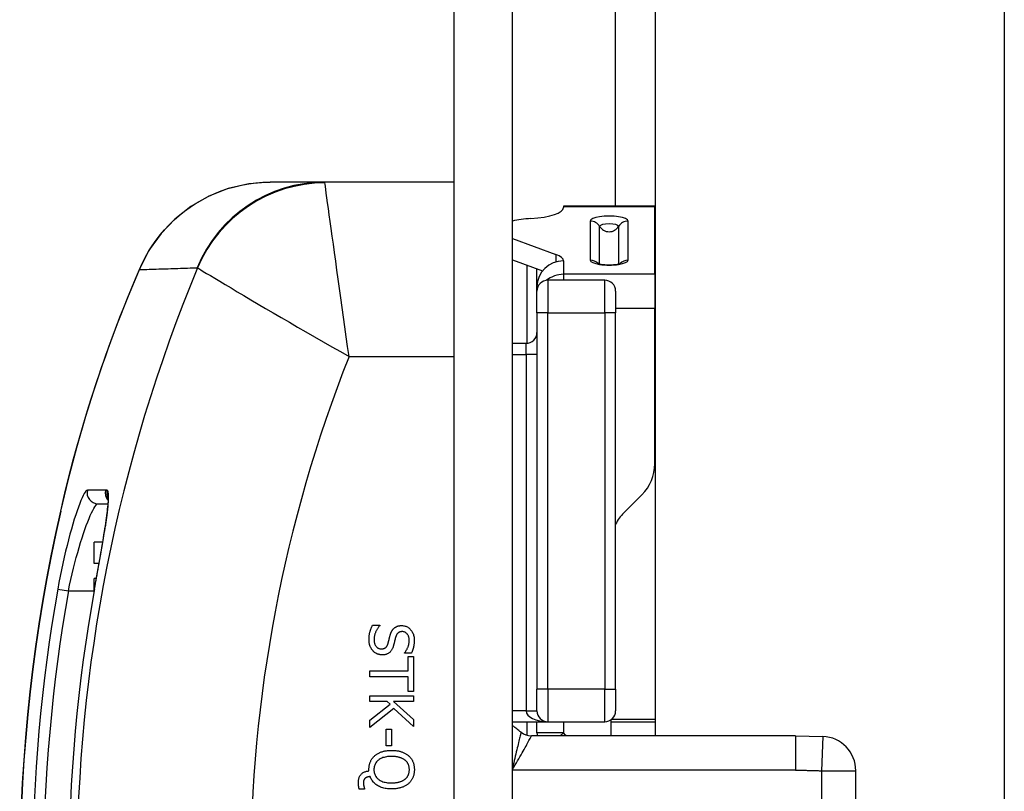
# Model space of a CAD drawing. Header units: inches. Extents: x 1.5 to 31.5, y 2.1 to 17.
# Tile 10 of 34: x 1.5 to 2.4, y 9.5 to 10.2. Entities that reach past the tile are written whole.
import ezdxf

# ---------------------------------------------------------------- set-up
doc = ezdxf.new("R2010")
doc.units = ezdxf.units.IN
doc.header["$MEASUREMENT"] = 0
doc.layers.add('Visible Edges(ANSI)', color=7, linetype='Continuous', lineweight=25)
doc.layers.add('Visible Tangent Edges(ANSI)', color=7, linetype='Continuous', lineweight=25)

msp = doc.modelspace()

# ---------------------------------------------------------------- linework, layer by layer
at = {"layer": 'Visible Edges(ANSI)'}
for p, q in [((1.93613, 13.27902), (1.93613, 5.57102)), ((1.98913, 5.57102), (1.98913, 13.27902)), ((2.11813, 9.55002), (2.11813, 12.93606)), ((2.43309, 12.93606), (2.43309, 5.91398)), ((1.81942, 10.05002), (1.77018, 10.05002)), ((1.93613, 10.05002), (1.81942, 10.05002)), ((2.03514, 10.02845), (2.03514, 10.02764)), ((2.11743, 10.02845), (2.03514, 10.02845)), ((2.11743, 10.02845), (2.11743, 10.02764)), ((2.03514, 10.02764), (2.03514, 10.02699)), ((2.11743, 9.96679), (2.11743, 10.02764)), ((1.98913, 9.99921), (2.0281, 9.9847)), ((1.98913, 9.97981), (2.01607, 9.96978)), ((2.00222, 9.9044), (2.00222, 9.97494)), ((2.11743, 9.96679), (2.11743, 9.93599)), ((2.07229, 9.96148), (2.02097, 9.96148)), ((2.01113, 9.95164), (2.01113, 9.95568)), ((2.01113, 9.93195), (2.01113, 9.95164)), ((2.08213, 9.95164), (2.08213, 9.93195)), ((2.01113, 9.93195), (2.01113, 9.59234)), ((2.08213, 9.59234), (2.08213, 9.93195)), ((2.11743, 9.79566), (2.11743, 9.93599)), ((2.00129, 9.90435), (1.98913, 9.90435)), ((2.08959, 9.75151), (2.1059, 9.76782)), ((1.61471, 9.75967), (1.6238, 9.75967)), ((1.61133, 9.70569), (1.61133, 9.72499)), ((1.61908, 9.72499), (1.61133, 9.72499)), ((1.61579, 9.70569), (1.61133, 9.70569)), ((1.61133, 9.68078), (1.61133, 9.69216)), ((1.61339, 9.69216), (1.61133, 9.69216)), ((1.8626, 9.64992), (1.86917, 9.64992)), ((1.86917, 9.64992), (1.86917, 9.64953)), ((1.89151, 9.62468), (1.89151, 9.62506)), ((1.89776, 9.62468), (1.89151, 9.62468)), ((1.89495, 9.62184), (1.89961, 9.62184)), ((1.89495, 9.60863), (1.89495, 9.62184)), ((1.89961, 9.62184), (1.89961, 9.59019)), ((1.86024, 9.6034), (1.86024, 9.60863)), ((1.86024, 9.60863), (1.89495, 9.60863)), ((1.89495, 9.6034), (1.86024, 9.6034)), ((1.89495, 9.59019), (1.89495, 9.6034)), ((1.86024, 9.5862), (1.89961, 9.5862)), ((1.86024, 9.58097), (1.86024, 9.5862)), ((1.89961, 9.59019), (1.89495, 9.59019)), ((1.89961, 9.5862), (1.89961, 9.58097)), ((2.01113, 9.57266), (2.01113, 9.59234)), ((2.08213, 9.59234), (2.08213, 9.57266)), ((1.87597, 9.58097), (1.86024, 9.58097)), ((1.86024, 9.56429), (1.87855, 9.57867)), ((1.88203, 9.57475), (1.86024, 9.55749)), ((1.87855, 9.57867), (1.87597, 9.58097)), ((1.88152, 9.58097), (1.89961, 9.56483)), ((1.89961, 9.58097), (1.88152, 9.58097)), ((1.89961, 9.55845), (1.88203, 9.57475)), ((1.86024, 9.55749), (1.86024, 9.56429)), ((1.89961, 9.56483), (1.89961, 9.55845)), ((1.98913, 9.56282), (2.02097, 9.56282)), ((2.00222, 9.55055), (2.00222, 9.56282)), ((2.01113, 9.55283), (2.01113, 9.56282)), ((2.02097, 9.56282), (2.07229, 9.56282)), ((2.07806, 9.55002), (2.07806, 9.56469)), ((2.07806, 9.56282), (2.11813, 9.56282)), ((1.87508, 9.55596), (1.87986, 9.55596)), ((1.87508, 9.54106), (1.87508, 9.55596)), ((1.87986, 9.55596), (1.87986, 9.54106)), ((2.24442, 9.55002), (2.00616, 9.55002)), ((2.24442, 9.55002), (2.26917, 9.54954)), ((1.87986, 9.54106), (1.87508, 9.54106)), ((1.85941, 9.51834), (1.85941, 9.51955)), ((2.29902, 9.33148), (2.29902, 9.51856)), ((1.85536, 9.50201), (1.8506, 9.50201)), ((1.85536, 9.50271), (1.85536, 9.50201))]:
    msp.add_line(p, q, dxfattribs=at)
at = {"layer": 'Visible Edges(ANSI)', "flags": 128}
for points in [[(1.77018, 10.05002), (1.75089, 10.04853), (1.73225, 10.0442), (1.71479, 10.03729), (1.69866, 10.02801), (1.68425, 10.01669), (1.67168, 10.00357), (1.66113, 9.98887), (1.65275, 9.97279)], [(2.06544, 9.97678), (2.06648, 9.97644), (2.06902, 9.97593), (2.07244, 9.97555), (2.07629, 9.97542), (2.08013, 9.97555), (2.08355, 9.97593), (2.08609, 9.97644), (2.08713, 9.97678)], [(1.65275, 9.97279), (1.64189, 9.94693), (1.63148, 9.9205), (1.62158, 9.89355), (1.61223, 9.86617), (1.60346, 9.83839), (1.59528, 9.81021), (1.58774, 9.78174), (1.58087, 9.75306)], [(1.62387, 9.76578), (1.62394, 9.76507), (1.62396, 9.76329), (1.62362, 9.75745), (1.62272, 9.74918), (1.62128, 9.73885)], [(1.61167, 9.68269), (1.6144, 9.69782), (1.61698, 9.71254), (1.6193, 9.72633), (1.62128, 9.73885)], [(1.85954, 9.637), (1.85954, 9.6377), (1.85956, 9.63838), (1.85959, 9.63905), (1.85964, 9.6397), (1.85969, 9.64034), (1.85976, 9.64095), (1.85984, 9.64155), (1.85993, 9.64213), (1.86004, 9.64269), (1.86016, 9.64323), (1.86029, 9.64376), (1.86043, 9.64427), (1.86058, 9.64477), (1.86074, 9.64526), (1.8609, 9.64575), (1.86107, 9.64623), (1.86124, 9.64671), (1.86142, 9.64718), (1.8616, 9.64765), (1.86179, 9.64811), (1.86199, 9.64857), (1.86219, 9.64902), (1.86239, 9.64947), (1.8626, 9.64992)], [(1.86917, 9.64953), (1.86878, 9.6491), (1.86839, 9.64865), (1.86803, 9.6482), (1.86768, 9.64773), (1.86734, 9.64726), (1.86702, 9.64678), (1.86671, 9.64629), (1.86642, 9.64578), (1.86615, 9.64527), (1.86588, 9.64475), (1.86564, 9.64422), (1.86541, 9.64368), (1.86519, 9.64314), (1.865, 9.6426), (1.86482, 9.64206), (1.86466, 9.64153), (1.86452, 9.641), (1.8644, 9.64047), (1.8643, 9.63995), (1.86422, 9.63943), (1.86415, 9.63891), (1.86411, 9.6384), (1.86408, 9.63788), (1.86407, 9.63738)], [(1.87846, 9.64057), (1.87855, 9.64091), (1.87865, 9.64124), (1.87875, 9.64156), (1.87885, 9.64188), (1.87896, 9.6422), (1.87907, 9.6425), (1.87918, 9.6428), (1.8793, 9.6431), (1.87942, 9.64339), (1.87955, 9.64367), (1.87968, 9.64395), (1.87981, 9.64422), (1.87995, 9.64449), (1.8801, 9.64475), (1.88025, 9.645), (1.88041, 9.64525), (1.88058, 9.6455), (1.88075, 9.64574), (1.88093, 9.64598), (1.88112, 9.64621), (1.88131, 9.64643), (1.88151, 9.64665), (1.88172, 9.64687), (1.88193, 9.64708)], [(1.88193, 9.64708), (1.88216, 9.64728), (1.88238, 9.64747), (1.88262, 9.64765), (1.88286, 9.64783), (1.8831, 9.64799), (1.88335, 9.64815), (1.88361, 9.64831), (1.88388, 9.64845), (1.88415, 9.64859), (1.88442, 9.64872), (1.88471, 9.64884), (1.885, 9.64896), (1.88529, 9.64907), (1.8856, 9.64916), (1.88591, 9.64925), (1.88623, 9.64933), (1.88655, 9.6494), (1.88689, 9.64946), (1.88723, 9.64951), (1.88758, 9.64955), (1.88793, 9.64959), (1.8883, 9.64961), (1.88867, 9.64962), (1.88905, 9.64963)], [(1.88905, 9.64963), (1.88984, 9.6496), (1.8906, 9.64953), (1.89135, 9.6494), (1.89207, 9.64921), (1.89277, 9.64898), (1.89345, 9.6487), (1.89411, 9.64836), (1.89474, 9.64797), (1.89536, 9.64753), (1.89595, 9.64704), (1.89652, 9.64649), (1.89707, 9.6459), (1.89759, 9.64526), (1.89806, 9.6446), (1.89849, 9.6439), (1.89887, 9.64318), (1.89921, 9.64243), (1.8995, 9.64165), (1.89975, 9.64085), (1.89995, 9.64001), (1.90011, 9.63915), (1.90022, 9.63826), (1.90029, 9.63734), (1.90031, 9.63639)], [(1.86311, 9.62672), (1.86283, 9.62704), (1.86256, 9.62736), (1.8623, 9.6277), (1.86205, 9.62803), (1.86181, 9.62838), (1.86159, 9.62873), (1.86137, 9.62909), (1.86117, 9.62946), (1.86098, 9.62983), (1.86079, 9.63021), (1.86062, 9.6306), (1.86046, 9.631), (1.86032, 9.6314), (1.86018, 9.63183), (1.86006, 9.63227), (1.85995, 9.63273), (1.85985, 9.6332), (1.85977, 9.63369), (1.8597, 9.6342), (1.85964, 9.63473), (1.8596, 9.63527), (1.85956, 9.63583), (1.85954, 9.6364), (1.85954, 9.637)], [(1.86407, 9.63738), (1.86408, 9.63667), (1.86412, 9.63599), (1.86418, 9.63534), (1.86427, 9.63472), (1.86438, 9.63413), (1.86452, 9.63357), (1.86468, 9.63304), (1.86487, 9.63254), (1.86508, 9.63206), (1.86532, 9.63162), (1.86558, 9.63121), (1.86587, 9.63082), (1.86618, 9.63047), (1.8665, 9.63014), (1.86684, 9.62985), (1.8672, 9.62959), (1.86758, 9.62936), (1.86796, 9.62916), (1.86837, 9.62899), (1.86879, 9.62885), (1.86923, 9.62874), (1.86968, 9.62867), (1.87015, 9.62862), (1.87064, 9.6286)], [(1.87667, 9.63345), (1.87675, 9.63375), (1.87684, 9.63405), (1.87692, 9.63434), (1.87699, 9.63463), (1.87707, 9.63492), (1.87714, 9.6352), (1.87721, 9.63547), (1.87728, 9.63574), (1.87735, 9.63601), (1.87741, 9.63627), (1.87747, 9.63653), (1.87753, 9.63679), (1.87759, 9.63705), (1.87765, 9.63731), (1.87772, 9.63759), (1.87779, 9.63788), (1.87786, 9.63818), (1.87794, 9.63849), (1.87802, 9.63881), (1.8781, 9.63914), (1.87818, 9.63948), (1.87827, 9.63983), (1.87836, 9.6402), (1.87846, 9.64057)], [(1.88347, 9.63904), (1.88339, 9.63876), (1.88331, 9.63846), (1.88323, 9.63816), (1.88315, 9.63785), (1.88307, 9.63752), (1.88299, 9.63719), (1.8829, 9.63685), (1.88281, 9.63649), (1.88272, 9.63613), (1.88263, 9.63575), (1.88254, 9.63537), (1.88245, 9.63497), (1.88235, 9.63457), (1.88226, 9.63419), (1.88216, 9.63382), (1.88207, 9.63345), (1.88198, 9.6331), (1.88189, 9.63276), (1.88181, 9.63244), (1.88172, 9.63212), (1.88164, 9.63181), (1.88155, 9.63152), (1.88147, 9.63124), (1.88139, 9.63097)], [(1.88959, 9.64417), (1.88918, 9.64416), (1.88879, 9.64414), (1.88841, 9.64409), (1.88804, 9.64403), (1.88769, 9.64394), (1.88735, 9.64384), (1.88703, 9.64372), (1.88672, 9.64359), (1.88642, 9.64343), (1.88614, 9.64325), (1.88587, 9.64306), (1.88562, 9.64285), (1.88538, 9.64262), (1.88515, 9.64238), (1.88493, 9.64211), (1.88472, 9.64184), (1.88452, 9.64154), (1.88434, 9.64123), (1.88417, 9.64091), (1.884, 9.64057), (1.88385, 9.64021), (1.88371, 9.63983), (1.88358, 9.63944), (1.88347, 9.63904)], [(1.89578, 9.63604), (1.89577, 9.63663), (1.89573, 9.63721), (1.89567, 9.63777), (1.89559, 9.63831), (1.89548, 9.63883), (1.89535, 9.63933), (1.8952, 9.63981), (1.89502, 9.64027), (1.89482, 9.64071), (1.8946, 9.64114), (1.89435, 9.64154), (1.89407, 9.64192), (1.89378, 9.64228), (1.89348, 9.64261), (1.89315, 9.64291), (1.89282, 9.64317), (1.89247, 9.64341), (1.8921, 9.64361), (1.89172, 9.64378), (1.89132, 9.64392), (1.89091, 9.64403), (1.89049, 9.64411), (1.89005, 9.64416), (1.88959, 9.64417)], [(1.87064, 9.6286), (1.87103, 9.62861), (1.8714, 9.62864), (1.87177, 9.62868), (1.87212, 9.62873), (1.87245, 9.62881), (1.87278, 9.6289), (1.87309, 9.629), (1.87339, 9.62912), (1.87368, 9.62926), (1.87395, 9.62941), (1.87422, 9.62958), (1.87447, 9.62977), (1.87471, 9.62997), (1.87494, 9.63019), (1.87516, 9.63044), (1.87537, 9.6307), (1.87556, 9.63097), (1.87575, 9.63127), (1.87593, 9.63159), (1.8761, 9.63192), (1.87626, 9.63228), (1.87641, 9.63265), (1.87654, 9.63304), (1.87667, 9.63345)], [(1.88139, 9.63097), (1.88118, 9.63031), (1.88094, 9.62967), (1.88069, 9.62907), (1.88042, 9.62851), (1.88014, 9.62797), (1.87983, 9.62746), (1.87951, 9.62698), (1.87917, 9.62653), (1.87882, 9.62611), (1.87844, 9.62572), (1.87805, 9.62536), (1.87764, 9.62503), (1.87722, 9.62473), (1.87678, 9.62446), (1.87632, 9.62421), (1.87584, 9.62399), (1.87535, 9.62379), (1.87485, 9.62362), (1.87433, 9.62348), (1.87379, 9.62336), (1.87323, 9.62327), (1.87266, 9.6232), (1.87207, 9.62316), (1.87147, 9.62315)], [(1.89151, 9.62506), (1.89179, 9.62538), (1.89207, 9.62572), (1.89234, 9.62607), (1.8926, 9.62643), (1.89286, 9.62681), (1.89312, 9.62721), (1.89336, 9.62762), (1.8936, 9.62804), (1.89384, 9.62848), (1.89407, 9.62893), (1.89429, 9.6294), (1.8945, 9.62988), (1.89471, 9.63037), (1.89489, 9.63087), (1.89506, 9.63137), (1.89521, 9.63187), (1.89535, 9.63238), (1.89546, 9.63289), (1.89556, 9.6334), (1.89564, 9.63392), (1.8957, 9.63444), (1.89575, 9.63497), (1.89577, 9.6355), (1.89578, 9.63604)], [(1.90031, 9.63639), (1.90031, 9.63584), (1.90029, 9.63529), (1.90027, 9.63475), (1.90024, 9.63422), (1.9002, 9.63369), (1.90015, 9.63317), (1.90009, 9.63265), (1.90002, 9.63214), (1.89994, 9.63163), (1.89986, 9.63112), (1.89976, 9.63063), (1.89966, 9.63014), (1.89954, 9.62965), (1.89942, 9.62917), (1.89929, 9.62869), (1.89916, 9.62823), (1.89901, 9.62776), (1.89886, 9.6273), (1.89869, 9.62685), (1.89852, 9.62641), (1.89834, 9.62597), (1.89816, 9.62553), (1.89796, 9.6251), (1.89776, 9.62468)], [(1.87147, 9.62315), (1.87108, 9.62316), (1.8707, 9.62317), (1.87031, 9.62321), (1.86993, 9.62325), (1.86955, 9.62331), (1.86916, 9.62338), (1.86879, 9.62347), (1.86841, 9.62357), (1.86803, 9.62368), (1.86765, 9.6238), (1.86728, 9.62394), (1.86691, 9.62409), (1.86654, 9.62425), (1.86618, 9.62442), (1.86583, 9.62461), (1.86549, 9.6248), (1.86516, 9.625), (1.86484, 9.62522), (1.86453, 9.62544), (1.86423, 9.62568), (1.86393, 9.62592), (1.86365, 9.62618), (1.86338, 9.62645), (1.86311, 9.62672)], [(1.85941, 9.51955), (1.85942, 9.52021), (1.85945, 9.52086), (1.85949, 9.5215), (1.85956, 9.52213), (1.85965, 9.52274), (1.85975, 9.52335), (1.85987, 9.52394), (1.86001, 9.52452), (1.86017, 9.5251), (1.86035, 9.52566), (1.86055, 9.52621), (1.86077, 9.52675), (1.861, 9.52728), (1.86125, 9.52779), (1.86152, 9.5283), (1.86181, 9.52879), (1.86212, 9.52926), (1.86244, 9.52973), (1.86279, 9.53018), (1.86315, 9.53062), (1.86353, 9.53105), (1.86392, 9.53146), (1.86434, 9.53186), (1.86477, 9.53225)], [(1.87989, 9.53149), (1.87863, 9.53146), (1.87741, 9.5314), (1.87624, 9.53128), (1.87513, 9.53113), (1.87406, 9.53092), (1.87305, 9.53067), (1.87208, 9.53038), (1.87117, 9.53004), (1.8703, 9.52966), (1.86949, 9.52923), (1.86872, 9.52875), (1.86801, 9.52823), (1.86735, 9.52768), (1.86675, 9.52709), (1.8662, 9.52647), (1.86571, 9.52582), (1.86528, 9.52514), (1.86491, 9.52443), (1.86459, 9.52369), (1.86434, 9.52292), (1.86413, 9.52211), (1.86399, 9.52128), (1.86391, 9.52042), (1.86388, 9.51952)], [(1.86477, 9.53225), (1.86521, 9.53262), (1.86568, 9.53298), (1.86615, 9.53332), (1.86665, 9.53365), (1.86716, 9.53396), (1.86769, 9.53425), (1.86823, 9.53454), (1.8688, 9.53481), (1.86938, 9.53506), (1.86997, 9.5353), (1.87059, 9.53552), (1.87121, 9.53573), (1.87186, 9.53592), (1.87252, 9.5361), (1.87319, 9.53626), (1.87388, 9.5364), (1.87458, 9.53653), (1.8753, 9.53664), (1.87603, 9.53673), (1.87677, 9.53681), (1.87753, 9.53687), (1.8783, 9.53691), (1.87909, 9.53693), (1.87989, 9.53694)], [(1.87989, 9.53694), (1.88071, 9.53693), (1.88152, 9.53691), (1.88231, 9.53687), (1.88308, 9.53681), (1.88383, 9.53673), (1.88457, 9.53664), (1.88529, 9.53652), (1.88599, 9.5364), (1.88668, 9.53625), (1.88735, 9.53609), (1.888, 9.53591), (1.88863, 9.53571), (1.88925, 9.5355), (1.88986, 9.53528), (1.89045, 9.53504), (1.89102, 9.53478), (1.89158, 9.53451), (1.89213, 9.53423), (1.89266, 9.53393), (1.89317, 9.53362), (1.89367, 9.53329), (1.89416, 9.53295), (1.89463, 9.53259), (1.89508, 9.53222)], [(1.89182, 9.52826), (1.89148, 9.52852), (1.89113, 9.52877), (1.89076, 9.529), (1.89037, 9.52923), (1.88997, 9.52944), (1.88956, 9.52964), (1.88913, 9.52984), (1.88868, 9.53002), (1.88823, 9.5302), (1.88775, 9.53036), (1.88727, 9.53051), (1.88677, 9.53066), (1.88625, 9.53079), (1.88573, 9.53091), (1.8852, 9.53102), (1.88465, 9.53112), (1.88409, 9.5312), (1.88353, 9.53128), (1.88295, 9.53134), (1.88236, 9.5314), (1.88176, 9.53144), (1.88115, 9.53146), (1.88053, 9.53148), (1.87989, 9.53149)], [(1.89508, 9.53222), (1.89551, 9.53183), (1.89593, 9.53143), (1.89632, 9.53102), (1.8967, 9.53059), (1.89706, 9.53015), (1.8974, 9.5297), (1.89773, 9.52923), (1.89804, 9.52875), (1.89832, 9.52826), (1.8986, 9.52776), (1.89885, 9.52725), (1.89908, 9.52672), (1.8993, 9.52618), (1.8995, 9.52563), (1.89968, 9.52507), (1.89984, 9.5245), (1.89998, 9.52392), (1.9001, 9.52332), (1.9002, 9.52272), (1.90029, 9.52211), (1.90035, 9.52149), (1.9004, 9.52085), (1.90043, 9.52021), (1.90044, 9.51955)], [(1.89591, 9.51952), (1.8959, 9.51999), (1.89588, 9.52045), (1.89585, 9.5209), (1.8958, 9.52134), (1.89574, 9.52177), (1.89566, 9.52219), (1.89557, 9.5226), (1.89547, 9.523), (1.89535, 9.52339), (1.89522, 9.52377), (1.89508, 9.52414), (1.89492, 9.5245), (1.89475, 9.52485), (1.89456, 9.5252), (1.89436, 9.52554), (1.89414, 9.52587), (1.8939, 9.52619), (1.89365, 9.52651), (1.89339, 9.52682), (1.8931, 9.52712), (1.89281, 9.52742), (1.8925, 9.52771), (1.89217, 9.52799), (1.89182, 9.52826)], [(1.84987, 9.50813), (1.84989, 9.50886), (1.84994, 9.50956), (1.85003, 9.51025), (1.85015, 9.5109), (1.8503, 9.51154), (1.85049, 9.51215), (1.85071, 9.51274), (1.85097, 9.5133), (1.85126, 9.51384), (1.85159, 9.51436), (1.85195, 9.51486), (1.85234, 9.51533), (1.85277, 9.51577), (1.85323, 9.51618), (1.85371, 9.51655), (1.85423, 9.51689), (1.85477, 9.51719), (1.85535, 9.51746), (1.85595, 9.5177), (1.85658, 9.51789), (1.85725, 9.51806), (1.85794, 9.51819), (1.85866, 9.51828), (1.85941, 9.51834)], [(1.86053, 9.5133), (1.86028, 9.51328), (1.86005, 9.51325), (1.85981, 9.51322), (1.85958, 9.51319), (1.85935, 9.51315), (1.85913, 9.51311), (1.85891, 9.51307), (1.8587, 9.51302), (1.85849, 9.51297), (1.85828, 9.51291), (1.85808, 9.51285), (1.85788, 9.51279), (1.85769, 9.51273), (1.8575, 9.51266), (1.85732, 9.51259), (1.85715, 9.51251), (1.85698, 9.51243), (1.85683, 9.51235), (1.85668, 9.51227), (1.85653, 9.51218), (1.8564, 9.51209), (1.85627, 9.512), (1.85614, 9.5119), (1.85603, 9.5118)], [(1.87989, 9.50214), (1.87864, 9.50216), (1.87741, 9.50222), (1.87623, 9.50232), (1.87509, 9.50247), (1.87398, 9.50265), (1.87291, 9.50288), (1.87187, 9.50315), (1.87087, 9.50346), (1.86991, 9.50381), (1.86899, 9.50421), (1.86811, 9.50464), (1.86726, 9.50512), (1.86645, 9.50563), (1.86569, 9.50617), (1.86497, 9.50675), (1.8643, 9.50735), (1.86367, 9.50799), (1.86309, 9.50866), (1.86255, 9.50935), (1.86205, 9.51008), (1.86161, 9.51084), (1.8612, 9.51163), (1.86084, 9.51245), (1.86053, 9.5133)], [(1.86388, 9.51952), (1.86391, 9.51863), (1.86399, 9.51777), (1.86413, 9.51693), (1.86434, 9.51613), (1.86459, 9.51536), (1.86491, 9.51462), (1.86528, 9.51391), (1.86571, 9.51323), (1.8662, 9.51259), (1.86675, 9.51197), (1.86735, 9.51138), (1.86801, 9.51083), (1.86872, 9.51031), (1.86949, 9.50984), (1.8703, 9.50941), (1.87117, 9.50903), (1.87208, 9.50869), (1.87305, 9.5084), (1.87406, 9.50815), (1.87513, 9.50795), (1.87624, 9.50779), (1.87741, 9.50768), (1.87863, 9.50761), (1.87989, 9.50759)], [(1.89182, 9.51081), (1.89216, 9.51108), (1.89248, 9.51135), (1.89278, 9.51163), (1.89307, 9.51193), (1.89335, 9.51223), (1.89361, 9.51254), (1.89386, 9.51285), (1.89409, 9.51318), (1.89431, 9.51352), (1.89452, 9.51386), (1.89471, 9.51422), (1.89489, 9.51458), (1.89505, 9.51495), (1.8952, 9.51533), (1.89533, 9.51571), (1.89545, 9.51611), (1.89556, 9.51651), (1.89565, 9.51691), (1.89573, 9.51733), (1.8958, 9.51775), (1.89584, 9.51819), (1.89588, 9.51862), (1.8959, 9.51907), (1.89591, 9.51952)], [(1.90044, 9.51955), (1.90043, 9.51889), (1.9004, 9.51824), (1.90035, 9.51759), (1.90028, 9.51696), (1.9002, 9.51634), (1.90009, 9.51573), (1.89996, 9.51514), (1.89982, 9.51455), (1.89965, 9.51397), (1.89946, 9.51341), (1.89926, 9.51286), (1.89904, 9.51231), (1.89879, 9.51178), (1.89854, 9.51127), (1.89826, 9.51076), (1.89797, 9.51027), (1.89767, 9.5098), (1.89734, 9.50934), (1.89701, 9.50889), (1.89665, 9.50846), (1.89628, 9.50804), (1.8959, 9.50763), (1.8955, 9.50724), (1.89508, 9.50686)], [(1.8506, 9.50201), (1.85055, 9.50225), (1.85049, 9.50249), (1.85044, 9.50273), (1.85039, 9.50298), (1.85034, 9.50323), (1.85029, 9.50348), (1.85025, 9.50373), (1.85021, 9.50398), (1.85017, 9.50423), (1.85013, 9.50449), (1.8501, 9.50475), (1.85006, 9.50501), (1.85003, 9.50527), (1.85, 9.50553), (1.84998, 9.50579), (1.84996, 9.50605), (1.84994, 9.50631), (1.84992, 9.50657), (1.8499, 9.50683), (1.84989, 9.50709), (1.84988, 9.50735), (1.84988, 9.50761), (1.84987, 9.50787), (1.84987, 9.50813)], [(1.85603, 9.5118), (1.85589, 9.51168), (1.85576, 9.51155), (1.85564, 9.51142), (1.85552, 9.51128), (1.85541, 9.51114), (1.85531, 9.511), (1.85521, 9.51085), (1.85512, 9.5107), (1.85504, 9.51055), (1.85496, 9.51039), (1.85488, 9.51023), (1.85482, 9.51006), (1.85475, 9.50989), (1.8547, 9.50971), (1.85465, 9.50951), (1.8546, 9.50931), (1.85456, 9.50909), (1.85453, 9.50886), (1.8545, 9.50862), (1.85448, 9.50838), (1.85446, 9.50812), (1.85444, 9.50785), (1.85444, 9.50756), (1.85443, 9.50727)], [(1.85443, 9.50727), (1.85444, 9.50709), (1.85444, 9.50691), (1.85445, 9.50672), (1.85447, 9.50653), (1.85449, 9.50633), (1.85452, 9.50612), (1.85455, 9.50591), (1.85458, 9.5057), (1.85462, 9.50548), (1.85467, 9.50525), (1.85471, 9.50502), (1.85477, 9.50478), (1.85482, 9.50455), (1.85488, 9.50433), (1.85493, 9.50412), (1.85498, 9.50391), (1.85503, 9.50373), (1.85508, 9.50355), (1.85513, 9.50338), (1.85518, 9.50322), (1.85523, 9.50308), (1.85527, 9.50294), (1.85532, 9.50282), (1.85536, 9.50271)], [(1.87989, 9.50759), (1.88054, 9.5076), (1.88118, 9.50761), (1.8818, 9.50764), (1.88241, 9.50768), (1.88301, 9.50774), (1.88359, 9.5078), (1.88416, 9.50788), (1.88472, 9.50797), (1.88527, 9.50807), (1.8858, 9.50818), (1.88632, 9.5083), (1.88683, 9.50844), (1.88733, 9.50858), (1.88781, 9.50874), (1.88827, 9.5089), (1.88873, 9.50908), (1.88916, 9.50926), (1.88959, 9.50945), (1.89, 9.50966), (1.89039, 9.50987), (1.89077, 9.51009), (1.89114, 9.51032), (1.89149, 9.51056), (1.89182, 9.51081)], [(1.89508, 9.50686), (1.89464, 9.50649), (1.89418, 9.50614), (1.89371, 9.5058), (1.89322, 9.50548), (1.89271, 9.50517), (1.89218, 9.50487), (1.89164, 9.50459), (1.89107, 9.50432), (1.89049, 9.50406), (1.8899, 9.50382), (1.88928, 9.50359), (1.88865, 9.50338), (1.888, 9.50318), (1.88734, 9.503), (1.88666, 9.50284), (1.88597, 9.50269), (1.88526, 9.50256), (1.88454, 9.50245), (1.8838, 9.50235), (1.88305, 9.50227), (1.88228, 9.50221), (1.8815, 9.50217), (1.8807, 9.50214), (1.87989, 9.50214)]]:
    msp.add_lwpolyline(points, dxfattribs=at)
at = {"layer": 'Visible Edges(ANSI)'}
for centre, radius, start, end in [((2.10914, 9.95752), 0.03, 72.57349, 73.97107), ((2.02097, 9.95164), 0.00984, 90, 180), ((2.07229, 9.95164), 0.00984, 0, 90), ((2.00129, 9.9142), 0.00984, 270, 0), ((2.07806, 9.79566), 0.03937, 315, 0), ((3.025, 9.42502), 1.48092, 167.20209, 192.79791), ((2.11743, 9.72368), 0.03937, 135, 153.71469), ((3.025, 9.42502), 1.43662, 169.66757, 190.33243), ((2.02097, 9.57266), 0.00984, 180, 270), ((2.07229, 9.57266), 0.00984, 270, 0), ((1.89302, 9.42502), 0.165, 51.05756, 54.37439), ((2.00616, 9.56502), 0.015, 231.05756, 270), ((2.03514, 9.55283), 0.02402, 180, 186.70485), ((2.26802, 9.51856), 0.031, 0, 87.86362)]:
    msp.add_arc(centre, radius, start, end, dxfattribs=at)
for centre, major_axis, ratio, start_param, end_param in [((1.99577, 10.02699), (0.03937, 0), 0.258819, 4.965069, 6.283185), ((2.01546, 10.00726), (-0.03937, 0), 0.258819, 4.965069, 5.444982), ((1.99577, 9.97888), (0.03937, 0), 0.258819, 0, 0.607396), ((2.03514, 9.95568), (-0.02402, 0), 0.965926, 4.712389, 6.283185)]:
    msp.add_ellipse(centre, major_axis=major_axis, ratio=ratio, start_param=start_param, end_param=end_param, dxfattribs=at)
at = {"layer": 'Visible Tangent Edges(ANSI)'}
for p, q in [((2.08213, 10.02845), (2.08213, 13.27902)), ((2.11743, 10.02764), (2.03514, 10.02764)), ((2.05913, 10.0149), (2.05913, 9.97953)), ((2.09345, 9.97953), (2.09345, 10.0149)), ((2.06771, 9.97616), (2.06771, 10.01005)), ((2.08487, 10.01005), (2.08487, 9.97616)), ((2.0281, 9.9847), (2.0281, 9.97786)), ((2.03514, 9.97888), (2.03514, 9.96679)), ((2.01113, 9.95568), (2.01113, 9.97162)), ((2.03514, 9.96679), (2.03514, 9.96148)), ((2.11743, 9.96679), (2.03514, 9.96679)), ((2.02097, 9.96148), (2.02097, 9.93195)), ((2.07229, 9.93195), (2.07229, 9.96148)), ((2.02097, 9.93195), (2.01113, 9.93195)), ((2.02097, 9.59234), (2.02097, 9.93195)), ((2.02097, 9.93195), (2.07229, 9.93195)), ((2.07229, 9.93195), (2.07229, 9.59234)), ((2.08213, 9.93195), (2.07229, 9.93195)), ((2.11743, 9.93599), (2.08213, 9.93599)), ((2.00129, 9.89451), (2.00129, 9.90435)), ((1.84144, 9.89254), (1.93613, 9.89254)), ((1.98913, 9.89451), (2.00129, 9.89451)), ((2.01113, 9.89451), (2.00129, 9.89451)), ((2.00129, 9.89451), (2.00129, 9.57266)), ((1.62149, 9.77186), (1.60519, 9.77184)), ((1.58109, 9.75301), (1.58087, 9.75306)), ((1.57845, 9.68265), (1.58811, 9.68093)), ((1.61171, 9.68269), (1.61167, 9.68269)), ((1.58811, 9.68093), (1.61133, 9.68093)), ((2.02097, 9.59234), (2.01113, 9.59234)), ((2.02097, 9.59234), (2.02097, 9.56282)), ((2.07229, 9.59234), (2.02097, 9.59234)), ((2.07229, 9.59234), (2.08213, 9.59234)), ((2.07229, 9.56282), (2.07229, 9.59234)), ((2.00129, 9.57266), (1.98913, 9.57266)), ((2.00129, 9.57266), (2.01113, 9.57266)), ((2.03514, 9.56282), (2.03514, 9.55283)), ((2.11813, 9.56479), (2.07819, 9.56479)), ((2.03514, 9.55283), (2.01113, 9.55283)), ((2.03208, 9.55002), (2.03514, 9.55283)), ((2.24442, 9.55002), (2.24442, 9.51902)), ((2.26917, 9.54954), (2.26802, 9.51856)), ((2.24442, 9.51902), (1.98913, 9.51902)), ((2.26802, 9.51856), (2.26802, 9.33148)), ((2.26802, 9.51856), (2.29902, 9.51856))]:
    msp.add_line(p, q, dxfattribs=at)
at = {"layer": 'Visible Tangent Edges(ANSI)', "flags": 128}
for points in [[(1.65227, 9.97105), (1.65473, 9.97661), (1.65747, 9.98205), (1.66046, 9.98736), (1.66371, 9.99253), (1.6672, 9.99755), (1.67094, 10.0024), (1.67491, 10.00708), (1.67911, 10.01157), (1.68353, 10.01586), (1.68817, 10.01996), (1.69303, 10.02384), (1.6981, 10.02751), (1.70335, 10.03093), (1.70878, 10.03411), (1.71438, 10.03703), (1.72013, 10.03968), (1.72602, 10.04204), (1.73205, 10.04411), (1.73821, 10.04589), (1.74447, 10.04736), (1.75083, 10.04852), (1.75725, 10.04935), (1.76371, 10.04985), (1.77018, 10.05002)], [(1.81963, 10.04942), (1.81963, 10.04947), (1.81962, 10.04952), (1.81961, 10.04956), (1.8196, 10.04961), (1.8196, 10.04965), (1.81959, 10.04969), (1.81958, 10.04972), (1.81957, 10.04976), (1.81956, 10.04979), (1.81956, 10.04982), (1.81955, 10.04985), (1.81954, 10.04987), (1.81953, 10.0499), (1.81952, 10.04992), (1.81951, 10.04994), (1.8195, 10.04996), (1.81949, 10.04997), (1.81948, 10.04998), (1.81947, 10.05), (1.81946, 10.05001), (1.81945, 10.05001), (1.81944, 10.05002), (1.81943, 10.05002), (1.81942, 10.05002)], [(1.84144, 9.89254), (1.84019, 9.90146), (1.83894, 9.91038), (1.83769, 9.91929), (1.83646, 9.92814), (1.83523, 9.9369), (1.83403, 9.94555), (1.83284, 9.95406), (1.83168, 9.96242), (1.83054, 9.97062), (1.82943, 9.97862), (1.82835, 9.98639), (1.8273, 9.99391), (1.82631, 10.00112), (1.82535, 10.008), (1.82445, 10.0145), (1.82361, 10.0206), (1.82283, 10.02624), (1.82212, 10.03136), (1.82149, 10.03595), (1.82094, 10.03995), (1.82047, 10.04334), (1.82009, 10.04607), (1.81981, 10.04811), (1.81963, 10.04942)], [(1.58109, 9.75301), (1.58329, 9.76251), (1.58556, 9.77199), (1.5879, 9.78146), (1.59032, 9.7909), (1.59281, 9.80032), (1.59538, 9.80971), (1.59801, 9.81906), (1.60071, 9.82838), (1.60348, 9.83766), (1.60631, 9.8469), (1.60921, 9.85609), (1.61217, 9.86524), (1.61519, 9.87434), (1.61828, 9.8834), (1.62142, 9.89241), (1.62463, 9.90138), (1.6279, 9.91029), (1.63122, 9.91915), (1.6346, 9.92796), (1.63804, 9.9367), (1.64152, 9.94539), (1.64506, 9.95401), (1.64864, 9.96256), (1.65227, 9.97105)], [(1.65227, 9.97105), (1.65443, 9.97111), (1.6566, 9.97118), (1.65876, 9.97125), (1.66093, 9.97132), (1.6631, 9.97139), (1.66526, 9.97146), (1.66743, 9.97152), (1.6696, 9.97159), (1.67177, 9.97166), (1.67394, 9.97173), (1.67611, 9.9718), (1.67828, 9.97187), (1.68045, 9.97194), (1.68263, 9.97201), (1.6848, 9.97208), (1.68697, 9.97215), (1.68915, 9.97222), (1.69132, 9.9723), (1.6935, 9.97237), (1.69568, 9.97244), (1.69786, 9.97251), (1.70003, 9.97258), (1.70221, 9.97265), (1.70439, 9.97273)], [(1.70439, 9.97273), (1.7044, 9.97273), (1.70441, 9.97273), (1.70442, 9.97273), (1.70444, 9.97272), (1.70445, 9.97272), (1.70446, 9.97272), (1.70447, 9.97272), (1.70448, 9.97272), (1.70449, 9.97271), (1.7045, 9.97271), (1.7045, 9.9727), (1.70451, 9.9727), (1.70452, 9.97269), (1.70453, 9.97269), (1.70454, 9.97268), (1.70455, 9.97267), (1.70456, 9.97267), (1.70456, 9.97266), (1.70457, 9.97265), (1.70458, 9.97264), (1.70459, 9.97263), (1.70459, 9.97262), (1.7046, 9.97261), (1.70461, 9.9726)], [(1.70461, 9.9726), (1.70574, 9.97191), (1.70751, 9.97085), (1.70988, 9.96942), (1.71281, 9.96766), (1.71628, 9.96557), (1.72026, 9.96319), (1.72471, 9.96053), (1.7296, 9.95761), (1.73489, 9.95445), (1.74055, 9.95109), (1.74653, 9.94754), (1.7528, 9.94383), (1.75934, 9.93997), (1.76612, 9.93599), (1.77309, 9.9319), (1.78024, 9.92773), (1.78755, 9.92348), (1.79499, 9.91916), (1.80255, 9.91478), (1.81022, 9.91037), (1.81797, 9.90592), (1.82578, 9.90145), (1.83361, 9.89699), (1.84144, 9.89254)], [(1.60519, 9.77184), (1.60461, 9.77164), (1.60394, 9.77105), (1.60319, 9.77008), (1.60235, 9.76874), (1.60144, 9.76703), (1.60045, 9.76496), (1.5994, 9.76253), (1.59829, 9.75977), (1.59713, 9.75667), (1.59592, 9.75326), (1.59467, 9.74955), (1.5934, 9.74556), (1.5921, 9.74132), (1.59079, 9.73682), (1.58947, 9.7321), (1.58815, 9.72716), (1.58684, 9.72203), (1.58554, 9.71674), (1.58427, 9.71131), (1.58303, 9.70575), (1.58182, 9.70007), (1.58064, 9.6943), (1.57952, 9.68848), (1.57845, 9.68265)], [(1.62144, 9.73954), (1.62181, 9.74199), (1.62215, 9.74437), (1.62247, 9.74667), (1.62276, 9.74888), (1.62304, 9.751), (1.62328, 9.75304), (1.6235, 9.75498), (1.6237, 9.75682), (1.62386, 9.75856), (1.624, 9.7602), (1.62412, 9.76173), (1.6242, 9.76317), (1.62425, 9.7645), (1.62428, 9.76573), (1.62428, 9.76685), (1.62425, 9.76786), (1.62419, 9.76875), (1.62409, 9.76954), (1.62397, 9.77021), (1.62382, 9.77077), (1.62364, 9.77121), (1.62343, 9.77153), (1.62319, 9.77173), (1.62291, 9.77181)], [(1.62291, 9.77181), (1.62286, 9.77182), (1.6228, 9.77182), (1.62274, 9.77182), (1.62268, 9.77183), (1.62262, 9.77183), (1.62256, 9.77184), (1.6225, 9.77184), (1.62244, 9.77184), (1.62238, 9.77184), (1.62232, 9.77185), (1.62227, 9.77185), (1.62221, 9.77185), (1.62215, 9.77185), (1.62209, 9.77185), (1.62203, 9.77186), (1.62197, 9.77186), (1.62191, 9.77186), (1.62185, 9.77186), (1.62179, 9.77186), (1.62173, 9.77186), (1.62167, 9.77186), (1.62161, 9.77186), (1.62155, 9.77186), (1.62149, 9.77186)], [(1.58811, 9.68093), (1.58917, 9.68608), (1.59028, 9.69122), (1.59145, 9.69631), (1.59265, 9.70133), (1.59389, 9.70624), (1.59515, 9.71103), (1.59644, 9.7157), (1.59774, 9.72023), (1.59906, 9.72459), (1.60037, 9.72876), (1.60167, 9.73273), (1.60296, 9.73648), (1.60423, 9.74), (1.60547, 9.74327), (1.60668, 9.74628), (1.60784, 9.74902), (1.60895, 9.75146), (1.60999, 9.7536), (1.61097, 9.75542), (1.61188, 9.75693), (1.61272, 9.75812), (1.61347, 9.75898), (1.61414, 9.75949), (1.61471, 9.75967)], [(1.61171, 9.68269), (1.61217, 9.68523), (1.61263, 9.68778), (1.6131, 9.69033), (1.61355, 9.69288), (1.61401, 9.69542), (1.61446, 9.69796), (1.61491, 9.70048), (1.61536, 9.70299), (1.61579, 9.70549), (1.61623, 9.70796), (1.61665, 9.71041), (1.61707, 9.71284), (1.61749, 9.71524), (1.61789, 9.71761), (1.61829, 9.71995), (1.61868, 9.72227), (1.61906, 9.72456), (1.61943, 9.72682), (1.6198, 9.72904), (1.62015, 9.73122), (1.62049, 9.73337), (1.62082, 9.73547), (1.62114, 9.73753), (1.62144, 9.73954)], [(1.99673, 9.55336), (1.99671, 9.55328), (1.99666, 9.55307), (1.99658, 9.55273), (1.99646, 9.55224), (1.99632, 9.55162), (1.99614, 9.55088), (1.99594, 9.55), (1.9957, 9.54901), (1.99544, 9.54789), (1.99514, 9.54666), (1.99483, 9.54534), (1.99449, 9.54392), (1.99413, 9.5424), (1.99375, 9.54079), (1.99335, 9.5391), (1.99292, 9.53734), (1.99249, 9.53552), (1.99204, 9.53365), (1.99158, 9.53172), (1.9911, 9.52975), (1.99062, 9.52775), (1.99013, 9.52571), (1.98963, 9.52364), (1.98913, 9.52155)], [(1.98913, 9.52001), (1.99029, 9.5219), (1.99143, 9.52379), (1.99256, 9.52566), (1.99366, 9.52752), (1.99473, 9.52935), (1.99578, 9.53114), (1.99679, 9.5329), (1.99776, 9.53462), (1.9987, 9.53628), (1.9996, 9.53789), (2.00045, 9.53942), (2.00125, 9.54088), (2.002, 9.54224), (2.00269, 9.54352), (2.00333, 9.54471), (2.00391, 9.54579), (2.00443, 9.54675), (2.00488, 9.5476), (2.00526, 9.54833), (2.00558, 9.54893), (2.00583, 9.54941), (2.00601, 9.54975), (2.00612, 9.54995), (2.00616, 9.55002)], [(2.24442, 9.51902), (2.2454, 9.51902), (2.24638, 9.51902), (2.24737, 9.51901), (2.24835, 9.51901), (2.24933, 9.519), (2.25032, 9.51899), (2.2513, 9.51898), (2.25229, 9.51897), (2.25327, 9.51895), (2.25425, 9.51894), (2.25524, 9.51892), (2.25622, 9.5189), (2.2572, 9.51888), (2.25819, 9.51886), (2.25917, 9.51884), (2.26015, 9.51881), (2.26114, 9.51879), (2.26212, 9.51876), (2.2631, 9.51873), (2.26409, 9.5187), (2.26507, 9.51867), (2.26605, 9.51863), (2.26703, 9.5186), (2.26802, 9.51856)]]:
    msp.add_lwpolyline(points, dxfattribs=at)
at = {"layer": 'Visible Tangent Edges(ANSI)'}
for centre, radius, start, end in [((3.025, 9.42502), 1.42943, 157.47571, 202.52429), ((3.025, 9.42502), 1.27255, 158.44534, 201.55466), ((3.025, 9.42502), 1.48069, 167.20209, 192.79791), ((3.025, 9.42502), 1.4693, 169.90168, 190.09832), ((3.025, 9.42502), 1.43658, 169.66757, 190.33243), ((3.025, 9.42502), 1.4595, 169.90168, 190.09832), ((1.8954, 9.42502), 0.18937, 41.30622, 42.4456)]:
    msp.add_arc(centre, radius, start, end, dxfattribs=at)
for centre, major_axis, ratio, start_param, end_param in [((1.81942, 9.92502), (0, 0.125), 0.995545, 0, 1.179227), ((1.81963, 9.9249), (-0.10395, -0.06942), 0.994511, 4.126092, 5.298686), ((2.07629, 10.0149), (0.01716, 0), 0.258819, 0, 3.141593), ((2.05913, 10.00539), (0.00984, 0), 0.965926, 0.51209, 1.570796), ((2.07629, 10.01005), (-0.00858, 0), 0.258819, 3.141593, 6.283185), ((2.09345, 10.00539), (-0.00984, 0), 0.965926, 4.712389, 5.771096), ((2.07629, 10.01471), (-0.00984, 0), 0.965926, 0.51209, 2.629503), ((2.05913, 9.97002), (-0.00984, 0), 0.965926, 3.888827, 4.712389), ((2.07629, 9.97953), (-0.01716, 0), 0.258819, 0, 3.141593), ((2.09345, 9.97002), (0.00984, 0), 0.965926, 1.570796, 2.394359), ((1.70693, 9.9493), (-0.05418, 0.02349), 0.328405, 0, 0.092405), ((2.03514, 9.94359), (-0.02402, 0), 0.965926, 4.712389, 5.407649), ((1.61471, 9.76951), (0, -0.00984), 0.995969, 4.473741, 6.283185), ((1.63101, 9.76951), (0, 0.00984), 0.995964, 1.329466, 2.337684), ((1.63243, 9.76946), (0.00071, 0.00982), 0.996083, 1.401296, 2.170319), ((1.63101, 9.7374), (-0.00973, 0.00146), 0.633246, 6.170334, 6.283185), ((2.02097, 9.57266), (-0.01969, 0), 0.5, 0, 1.570796)]:
    msp.add_ellipse(centre, major_axis=major_axis, ratio=ratio, start_param=start_param, end_param=end_param, dxfattribs=at)

doc.saveas('drawing.dxf')
